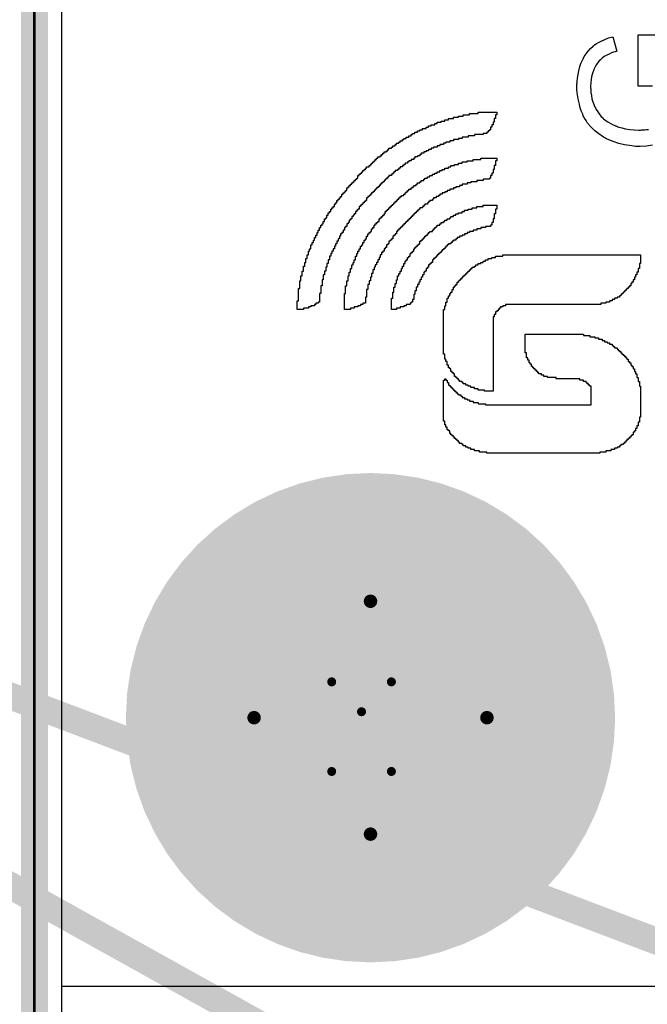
# Model space of a CAD drawing. Extents: x -1.3 to 9.2, y -4.6 to 3.5.
# Tile 50 of 215: x -0.005 to 0.228, y 1.793 to 2.16. Entities that reach past the tile are written whole.
import ezdxf

# ---------------------------------------------------------------- set-up
doc = ezdxf.new("R2010")
doc.units = 0
doc.layers.get('0').update_dxf_attribs({"linetype": 'CONTINUOUS'})
for name, color, linetype in [('acc-ni-360-23-a_board_dimension', 6, 'CONTINUOUS'), ('acc-ni-360-23-a_copper_signal_bot', 5, 'CONTINUOUS'), ('acc-ni-360-23-a_copper_signal_top', 1, 'CONTINUOUS'), ('acc-ni-360-23-a_document', 1, 'CONTINUOUS'), ('acc-ni-360-23-a_drawing_1', 1, 'CONTINUOUS'), ('acc-ni-360-23-a_drillmap_1', 1, 'CONTINUOUS'), ('acc-ni-360-23-a_legend_top', 2, 'CONTINUOUS'), ('acc-ni-360-23-a_profile', 1, 'CONTINUOUS'), ('acc-ni-360-23-a_pth_drill', 1, 'CONTINUOUS'), ('acc-ni-360-23-a_soldermask_bot', 1, 'CONTINUOUS'), ('acc-ni-360-23-a_soldermask_top', 1, 'CONTINUOUS')]:
    doc.layers.add(name, color=color, linetype=linetype)

# ---------------------------------------------------------------- blocks, each defined once
blk = doc.blocks.new('D22')
at = {"const_width": 0.09}
blk.add_lwpolyline([(-0.045, 0, 1), (0.045, 0, 1)], format="xyb", close=True, dxfattribs=at)
blk = doc.blocks.new('D39')
at = {"const_width": 0.091}
blk.add_lwpolyline([(-0.0455, 0, 1), (0.0455, 0, 1)], format="xyb", close=True, dxfattribs=at)
blk = doc.blocks.new('D47')
at = {"const_width": 0.043305}
blk.add_lwpolyline([(-0.021653, 0, 1), (0.021653, 0, 1)], format="xyb", close=True, dxfattribs=at)
blk = doc.blocks.new('D50')
at = {"const_width": 0.001667}
blk.add_lwpolyline([(-0.000833, 0, 1), (0.000833, 0, 1)], format="xyb", close=True, dxfattribs=at)
blk = doc.blocks.new('D25')
at = {"const_width": 0.0025}
blk.add_lwpolyline([(-0.00125, 0, 1), (0.00125, 0, 1)], format="xyb", close=True, dxfattribs=at)

msp = doc.modelspace()

# ---------------------------------------------------------------- linework, layer by layer
at = {"layer": 'acc-ni-360-23-a_board_dimension', "color": 6, "const_width": 0.01}
msp.add_lwpolyline([(0, 2.5), (0, 0)], dxfattribs=at)
at = {"layer": 'acc-ni-360-23-a_copper_signal_bot', "color": 5}
msp.add_lwpolyline([(0.010195, 0.010195), (0.010195, 2.489805), (1.989804, 2.489805), (1.989805, 0.010196)], dxfattribs=at)
at = {"layer": 'acc-ni-360-23-a_copper_signal_top', "color": 1}
msp.add_lwpolyline([(0.647874, 1.8), (0.010195, 1.8), (0.010195, 2.489805), (0.2875, 2.489805), (0.2875, 2.265)], dxfattribs=at)
at = {"layer": 'acc-ni-360-23-a_document', "color": 1, "const_width": 0.01}
for points in [[(-0.399, 2.056), (0.473303, 1.725136)], [(-0.396286, 2.052943), (0.258866, 1.688602)]]:
    msp.add_lwpolyline(points, dxfattribs=at)
at = {"layer": 'acc-ni-360-23-a_drawing_1', "color": 1, "const_width": 0.003}
for points in [[(0.110559, 1.880006), (0.110559, 1.913328)], [(0.110559, 1.913328), (0.121667, 1.902221)], [(0.121667, 1.902221), (0.132774, 1.913328)], [(0.132774, 1.913328), (0.132774, 1.880006)]]:
    msp.add_lwpolyline(points, dxfattribs=at)
at = {"layer": 'acc-ni-360-23-a_drillmap_1', "color": 1, "const_width": 0.005}
for points in [[(0.125, 1.856695), (0.125, 1.943305)], [(0.081695, 1.9), (0.168305, 1.9)]]:
    msp.add_lwpolyline(points, dxfattribs=at)
at = {"layer": 'acc-ni-360-23-a_legend_top', "color": 2}
for points in [[(0.229924, 2.112873), (0.227656, 2.112549), (0.225259, 2.112419), (0.225194, 2.112419), (0.224935, 2.112419), (0.224611, 2.112419), (0.224157, 2.112484), (0.223574, 2.112484), (0.222861, 2.112549), (0.222148, 2.112678), (0.221306, 2.112743), (0.220399, 2.112938), (0.219427, 2.113067), (0.217353, 2.113586), (0.215215, 2.114234), (0.213076, 2.115141), (0.213012, 2.115206), (0.212817, 2.11527), (0.212558, 2.1154), (0.212169, 2.115659), (0.211651, 2.115918), (0.211132, 2.116242), (0.209901, 2.11715), (0.208476, 2.118251), (0.207115, 2.119612), (0.205754, 2.121167), (0.205171, 2.122074), (0.204588, 2.122982), (0.204523, 2.123046), (0.204458, 2.123241), (0.204328, 2.1235), (0.204134, 2.123889), (0.20394, 2.124407), (0.20368, 2.12499), (0.203421, 2.125638), (0.203162, 2.126416), (0.202903, 2.127258), (0.202708, 2.128166), (0.202449, 2.129138), (0.202255, 2.130174), (0.201931, 2.132442), (0.201801, 2.133609), (0.201801, 2.135682), (0.201866, 2.136071), (0.201866, 2.13659), (0.201996, 2.137821), (0.20219, 2.139182), (0.202514, 2.140607), (0.202903, 2.142162), (0.203421, 2.143653), (0.203421, 2.143718), (0.203486, 2.143847), (0.203551, 2.144042), (0.20368, 2.144301), (0.204069, 2.145014), (0.204523, 2.145921), (0.205171, 2.146893), (0.205948, 2.14793), (0.206791, 2.148902), (0.207828, 2.149809), (0.207957, 2.149938), (0.208346, 2.150198), (0.208929, 2.150586), (0.209772, 2.151105), (0.210808, 2.151623), (0.212104, 2.152206), (0.21353, 2.15279), (0.21515, 2.153243), (0.216576, 2.147865), (0.216511, 2.147865), (0.216446, 2.1478), (0.216252, 2.147735), (0.215992, 2.14767), (0.215409, 2.147476), (0.214632, 2.147217), (0.213724, 2.146828), (0.212882, 2.146374), (0.211975, 2.145921), (0.211197, 2.145338), (0.211132, 2.145273), (0.210873, 2.145078), (0.210549, 2.14469), (0.210096, 2.144236), (0.209577, 2.143653), (0.209059, 2.142875), (0.20854, 2.142033), (0.208087, 2.141061), (0.208022, 2.140931), (0.207892, 2.140607), (0.207698, 2.140024), (0.207439, 2.139246), (0.207244, 2.138339), (0.20705, 2.137302), (0.20692, 2.136136), (0.206856, 2.134905), (0.206856, 2.134192), (0.20692, 2.133868), (0.20692, 2.133479), (0.206985, 2.132507), (0.20718, 2.131406), (0.207374, 2.130174), (0.207698, 2.129008), (0.208152, 2.127842), (0.208216, 2.127712), (0.208346, 2.127323), (0.20867, 2.126805), (0.208994, 2.126157), (0.209512, 2.125379), (0.210031, 2.124537), (0.210679, 2.123759), (0.211392, 2.123046), (0.211456, 2.122982), (0.211716, 2.122722), (0.212169, 2.122398), (0.212688, 2.12201), (0.213336, 2.121556), (0.214113, 2.121102), (0.214956, 2.120649), (0.215863, 2.120195), (0.215928, 2.120195), (0.216057, 2.12013), (0.216252, 2.120066), (0.216576, 2.119936), (0.216964, 2.119806), (0.217418, 2.119677), (0.217936, 2.119482), (0.21852, 2.119353), (0.21988, 2.119029), (0.221436, 2.11877), (0.223056, 2.118575), (0.22487, 2.11851), (0.224935, 2.11851), (0.225129, 2.11851), (0.225453, 2.11851), (0.225842, 2.118575), (0.22636, 2.118575), (0.227008, 2.11864), (0.227656, 2.118705), (0.228369, 2.11877)], [(0.22986, 2.134905), (0.224546, 2.134905), (0.224546, 2.153956), (0.2412, 2.153956)], [(0.171979, 2.124683), (0.171979, 2.124222), (0.171518, 2.124222), (0.171518, 2.123761), (0.171518, 2.1233), (0.171518, 2.122839), (0.171057, 2.122839), (0.171057, 2.122378), (0.171057, 2.121916), (0.171057, 2.121455), (0.170596, 2.121455), (0.170596, 2.120994), (0.170596, 2.120533), (0.170135, 2.120533), (0.170135, 2.120072), (0.170135, 2.119611), (0.169673, 2.119611), (0.169673, 2.11915), (0.169673, 2.118689), (0.169212, 2.118689), (0.169212, 2.118228), (0.168751, 2.118228), (0.168751, 2.117767), (0.16829, 2.117767), (0.16829, 2.117305), (0.166907, 2.117305), (0.166907, 2.116844), (0.163679, 2.116844), (0.163679, 2.116383), (0.161374, 2.116383), (0.161374, 2.115922), (0.159068, 2.115922), (0.159068, 2.115461), (0.157685, 2.115461), (0.157685, 2.115), (0.155841, 2.115), (0.155841, 2.114539), (0.154457, 2.114539), (0.154457, 2.114078), (0.153074, 2.114078), (0.153074, 2.113617), (0.152152, 2.113617), (0.152152, 2.113156), (0.150768, 2.113156), (0.150768, 2.112695), (0.149846, 2.112695), (0.149846, 2.112233), (0.148463, 2.112233), (0.148463, 2.111772), (0.147541, 2.111772), (0.147541, 2.111311), (0.146619, 2.111311), (0.146619, 2.11085), (0.145696, 2.11085), (0.145696, 2.110389), (0.144774, 2.110389), (0.144774, 2.109928), (0.143852, 2.109928), (0.143852, 2.109467), (0.143391, 2.109467), (0.143391, 2.109006), (0.142469, 2.109006), (0.142469, 2.108545), (0.141547, 2.108545), (0.141547, 2.108084), (0.141085, 2.108084), (0.141085, 2.107622), (0.140163, 2.107622), (0.140163, 2.107161), (0.139241, 2.107161), (0.139241, 2.1067), (0.13878, 2.1067), (0.13878, 2.106239), (0.137858, 2.106239), (0.137858, 2.105778), (0.137397, 2.105778), (0.137397, 2.105317), (0.136936, 2.105317), (0.136936, 2.104856), (0.136013, 2.104856), (0.136013, 2.104395), (0.135552, 2.104395), (0.135552, 2.103934), (0.135091, 2.103934), (0.135091, 2.103473), (0.134169, 2.103473), (0.134169, 2.103012), (0.133708, 2.103012), (0.133708, 2.10255), (0.133247, 2.10255), (0.133247, 2.102089), (0.132786, 2.102089), (0.132786, 2.101628), (0.131864, 2.101628), (0.131864, 2.101167), (0.131403, 2.101167), (0.131403, 2.100706), (0.130941, 2.100706), (0.130941, 2.100245), (0.13048, 2.100245), (0.13048, 2.099784), (0.130019, 2.099784), (0.130019, 2.099323), (0.129558, 2.099323), (0.129558, 2.098862), (0.129097, 2.098862), (0.129097, 2.098401), (0.128636, 2.098401), (0.128636, 2.097939), (0.128175, 2.097939), (0.128175, 2.097478), (0.127714, 2.097478), (0.127714, 2.097017), (0.127253, 2.097017), (0.127253, 2.096556), (0.126792, 2.096556), (0.126792, 2.096095), (0.126331, 2.096095), (0.126331, 2.095634), (0.125869, 2.095634), (0.125869, 2.095173), (0.125408, 2.095173), (0.125408, 2.094712), (0.124947, 2.094712), (0.124947, 2.094251), (0.124486, 2.094251), (0.124486, 2.09379), (0.124025, 2.09379), (0.124025, 2.093329), (0.123564, 2.093329), (0.123564, 2.092867), (0.123564, 2.092406), (0.123103, 2.092406), (0.123103, 2.091945), (0.122642, 2.091945), (0.122642, 2.091484), (0.12218, 2.091484), (0.122181, 2.091023), (0.121719, 2.091023), (0.121719, 2.090562), (0.121258, 2.090562), (0.121258, 2.090101), (0.120797, 2.090101), (0.120797, 2.08964), (0.120797, 2.089179), (0.120336, 2.089179), (0.120336, 2.088718), (0.119875, 2.088718), (0.119875, 2.088256), (0.119414, 2.088256), (0.119414, 2.087795), (0.119414, 2.087334), (0.118953, 2.087334), (0.118953, 2.086873), (0.118492, 2.086873), (0.118492, 2.086412), (0.118031, 2.086412), (0.118031, 2.085951), (0.118031, 2.08549), (0.11757, 2.08549), (0.11757, 2.085029), (0.117109, 2.085029), (0.117109, 2.084568), (0.117109, 2.084107), (0.116647, 2.084107), (0.116647, 2.083646), (0.116186, 2.083646), (0.116186, 2.083184), (0.116186, 2.082723), (0.115725, 2.082723), (0.115725, 2.082262), (0.115264, 2.082262), (0.115264, 2.081801), (0.115264, 2.08134), (0.114803, 2.08134), (0.114803, 2.080879), (0.114803, 2.080418), (0.114342, 2.080418), (0.114342, 2.079957), (0.113881, 2.079957), (0.113881, 2.079496), (0.113881, 2.079035), (0.11342, 2.079035), (0.11342, 2.078573), (0.11342, 2.078112), (0.112959, 2.078112), (0.112959, 2.077651), (0.112959, 2.07719), (0.112498, 2.07719), (0.112498, 2.076729), (0.112498, 2.076268), (0.112037, 2.076268), (0.112037, 2.075807), (0.112037, 2.075346), (0.111575, 2.075346), (0.111575, 2.074885), (0.111575, 2.074424), (0.111114, 2.074424), (0.111114, 2.073963), (0.111114, 2.073501), (0.110653, 2.073501), (0.110653, 2.07304), (0.110653, 2.072579), (0.110192, 2.072579), (0.110192, 2.072118), (0.110192, 2.071657), (0.109731, 2.071657), (0.109731, 2.071196), (0.109731, 2.070735), (0.109731, 2.070274), (0.10927, 2.070274), (0.10927, 2.069813), (0.10927, 2.069352), (0.10927, 2.06889), (0.108809, 2.06889), (0.108809, 2.068429), (0.108809, 2.067968), (0.108809, 2.067507), (0.108348, 2.067507), (0.108348, 2.067046), (0.108348, 2.066585), (0.108348, 2.066124), (0.107887, 2.066124), (0.107887, 2.065663), (0.107887, 2.065202), (0.107887, 2.064741), (0.107426, 2.064741), (0.107426, 2.06428), (0.107426, 2.063818), (0.107426, 2.063357), (0.107426, 2.062896), (0.106965, 2.062896), (0.106965, 2.062435), (0.106965, 2.061974), (0.106965, 2.061513), (0.106965, 2.061052), (0.106965, 2.060591), (0.106503, 2.060591), (0.106503, 2.06013), (0.106503, 2.059669), (0.106503, 2.059207), (0.106503, 2.058746), (0.106503, 2.058285), (0.106503, 2.057824), (0.106042, 2.057824), (0.106042, 2.057363), (0.106042, 2.056902), (0.106042, 2.056441), (0.106042, 2.05598), (0.106042, 2.055519), (0.106042, 2.055058), (0.106042, 2.054597), (0.105581, 2.054597), (0.105581, 2.054135), (0.104659, 2.054135), (0.104659, 2.053674), (0.104198, 2.053674), (0.104198, 2.053213), (0.102815, 2.053213), (0.102815, 2.052752), (0.101892, 2.052752), (0.101892, 2.052291), (0.100048, 2.052291), (0.100048, 2.05183), (0.097743, 2.05183), (0.097743, 2.052291), (0.097743, 2.052752), (0.097743, 2.053213), (0.097743, 2.053674), (0.097743, 2.054135), (0.097743, 2.054597), (0.097743, 2.055058), (0.098204, 2.055058), (0.098204, 2.055519), (0.098204, 2.05598), (0.098204, 2.056441), (0.098204, 2.056902), (0.098204, 2.057363), (0.098204, 2.057824), (0.098204, 2.058285), (0.098204, 2.058746), (0.098204, 2.059207), (0.098204, 2.059669), (0.098665, 2.059669), (0.098665, 2.06013), (0.098665, 2.060591), (0.098665, 2.061052), (0.098665, 2.061513), (0.098665, 2.061974), (0.098665, 2.062435), (0.099126, 2.062435), (0.099126, 2.062896), (0.099126, 2.063357), (0.099126, 2.063818), (0.099126, 2.06428), (0.099587, 2.06428), (0.099587, 2.064741), (0.099587, 2.065202), (0.099587, 2.065663), (0.099587, 2.066124), (0.100048, 2.066124), (0.100048, 2.066585), (0.100048, 2.067046), (0.100048, 2.067507), (0.100048, 2.067968), (0.100509, 2.067968), (0.100509, 2.068429), (0.100509, 2.06889), (0.100509, 2.069352), (0.10097, 2.069352), (0.10097, 2.069813), (0.10097, 2.070274), (0.10097, 2.070735), (0.101431, 2.070735), (0.101431, 2.071196), (0.101431, 2.071657), (0.101431, 2.072118), (0.101892, 2.072118), (0.101892, 2.072579), (0.101892, 2.07304), (0.101892, 2.073501), (0.102354, 2.073501), (0.102353, 2.073963), (0.102354, 2.074424), (0.102815, 2.074424), (0.102815, 2.074885), (0.102815, 2.075346), (0.102815, 2.075807), (0.103276, 2.075807), (0.103276, 2.076268), (0.103276, 2.076729), (0.103737, 2.076729), (0.103737, 2.07719), (0.103737, 2.077651), (0.104198, 2.077651), (0.104198, 2.078112), (0.104198, 2.078573), (0.104659, 2.078573), (0.104659, 2.079035), (0.104659, 2.079496), (0.10512, 2.079496), (0.10512, 2.079957), (0.10512, 2.080418), (0.105581, 2.080418), (0.105581, 2.080879), (0.105581, 2.08134), (0.106042, 2.08134), (0.106042, 2.081801), (0.106042, 2.082262), (0.106503, 2.082262), (0.106503, 2.082723), (0.106503, 2.083184), (0.106965, 2.083184), (0.106965, 2.083646), (0.107426, 2.083646), (0.107426, 2.084107), (0.107426, 2.084568), (0.107887, 2.084568), (0.107887, 2.085029), (0.107887, 2.08549), (0.108348, 2.08549), (0.108348, 2.085951), (0.108809, 2.085951), (0.108809, 2.086412), (0.108809, 2.086873), (0.10927, 2.086873), (0.10927, 2.087334), (0.10927, 2.087795), (0.109731, 2.087795), (0.109731, 2.088256), (0.110192, 2.088256), (0.110192, 2.088718), (0.110192, 2.089179), (0.110653, 2.089179), (0.110653, 2.08964), (0.111114, 2.08964), (0.111114, 2.090101), (0.111575, 2.090101), (0.111575, 2.090562), (0.111575, 2.091023), (0.112037, 2.091023), (0.112037, 2.091484), (0.112498, 2.091484), (0.112498, 2.091945), (0.112498, 2.092406), (0.112959, 2.092406), (0.112959, 2.092867), (0.11342, 2.092867), (0.11342, 2.093329), (0.113881, 2.093329), (0.113881, 2.09379), (0.114342, 2.09379), (0.114342, 2.094251), (0.114342, 2.094712), (0.114803, 2.094712), (0.114803, 2.095173), (0.115264, 2.095173), (0.115264, 2.095634), (0.115725, 2.095634), (0.115725, 2.096095), (0.116186, 2.096095), (0.116186, 2.096556), (0.116186, 2.097017), (0.116647, 2.097017), (0.116647, 2.097478), (0.117109, 2.097478), (0.117109, 2.097939), (0.11757, 2.097939), (0.11757, 2.098401), (0.118031, 2.098401), (0.118031, 2.098862), (0.118492, 2.098862), (0.118492, 2.099323), (0.118953, 2.099323), (0.118953, 2.099784), (0.119414, 2.099784), (0.119414, 2.100245), (0.119875, 2.100245), (0.119875, 2.100706), (0.120336, 2.100706), (0.120336, 2.101167), (0.120336, 2.101628), (0.120797, 2.101628), (0.120797, 2.102089), (0.121258, 2.102089), (0.121258, 2.10255), (0.121719, 2.10255), (0.121719, 2.103012), (0.12218, 2.103012), (0.122181, 2.103473), (0.122642, 2.103473), (0.122642, 2.103934), (0.123103, 2.103934), (0.123103, 2.104395), (0.123564, 2.104395), (0.123564, 2.104856), (0.124486, 2.104856), (0.124486, 2.105317), (0.124947, 2.105317), (0.124947, 2.105778), (0.125408, 2.105778), (0.125408, 2.106239), (0.125869, 2.106239), (0.125869, 2.1067), (0.126331, 2.1067), (0.126331, 2.107161), (0.126792, 2.107161), (0.126792, 2.107623), (0.127253, 2.107622), (0.127253, 2.108084), (0.127714, 2.108084), (0.127714, 2.108545), (0.128636, 2.108545), (0.128636, 2.109006), (0.129097, 2.109006), (0.129097, 2.109467), (0.129558, 2.109467), (0.129558, 2.109928), (0.130019, 2.109928), (0.130019, 2.110389), (0.130941, 2.110389), (0.130941, 2.11085), (0.131403, 2.11085), (0.131403, 2.111311), (0.131864, 2.111311), (0.131864, 2.111772), (0.132786, 2.111772), (0.132786, 2.112233), (0.133247, 2.112233), (0.133247, 2.112695), (0.134169, 2.112695), (0.134169, 2.113156), (0.13463, 2.113156), (0.13463, 2.113617), (0.135552, 2.113617), (0.135552, 2.114078), (0.136013, 2.114078), (0.136013, 2.114539), (0.136936, 2.114539), (0.136936, 2.115), (0.137397, 2.115), (0.137397, 2.115461), (0.138319, 2.115461), (0.138319, 2.115922), (0.139241, 2.115922), (0.139241, 2.116383), (0.140163, 2.116383), (0.140163, 2.116844), (0.140624, 2.116844), (0.140624, 2.117305), (0.141547, 2.117305), (0.141547, 2.117767), (0.142469, 2.117767), (0.142469, 2.118228), (0.143391, 2.118228), (0.143391, 2.118689), (0.144313, 2.118689), (0.144313, 2.11915), (0.145696, 2.11915), (0.145696, 2.119611), (0.146619, 2.119611), (0.146619, 2.120072), (0.147541, 2.120072), (0.147541, 2.120533), (0.148924, 2.120533), (0.148924, 2.120994), (0.149846, 2.120994), (0.149846, 2.121455), (0.15123, 2.121455), (0.15123, 2.121916), (0.152613, 2.121916), (0.152613, 2.122378), (0.153996, 2.122378), (0.153996, 2.122839), (0.155841, 2.122839), (0.155841, 2.1233), (0.157685, 2.1233), (0.157685, 2.123761), (0.159529, 2.123761), (0.159529, 2.124222), (0.161835, 2.124222), (0.161835, 2.124683), (0.165062, 2.124683), (0.165062, 2.125144), (0.171979, 2.125144), (0.171979, 2.124683)], [(0.171979, 2.107622), (0.171979, 2.107161), (0.171518, 2.107161), (0.171518, 2.1067), (0.171518, 2.106239), (0.171518, 2.105778), (0.171518, 2.105317), (0.171057, 2.105317), (0.171057, 2.104856), (0.171057, 2.104395), (0.171057, 2.103934), (0.170596, 2.103934), (0.170596, 2.103473), (0.170596, 2.103012), (0.170596, 2.10255), (0.170135, 2.10255), (0.170135, 2.102089), (0.170135, 2.101628), (0.169673, 2.101628), (0.169673, 2.101167), (0.169673, 2.100706), (0.169212, 2.100706), (0.169212, 2.100245), (0.166907, 2.100245), (0.166907, 2.099784), (0.164601, 2.099784), (0.164601, 2.099323), (0.162296, 2.099323), (0.162296, 2.098862), (0.160913, 2.098862), (0.160913, 2.098401), (0.159068, 2.098401), (0.159068, 2.097939), (0.158146, 2.097939), (0.158146, 2.097478), (0.156763, 2.097478), (0.156763, 2.097017), (0.155841, 2.097017), (0.155841, 2.096556), (0.154457, 2.096556), (0.154457, 2.096095), (0.153535, 2.096095), (0.153535, 2.095634), (0.152613, 2.095634), (0.152613, 2.095173), (0.151691, 2.095173), (0.151691, 2.094712), (0.150768, 2.094712), (0.150768, 2.094251), (0.150307, 2.094251), (0.150307, 2.09379), (0.149385, 2.09379), (0.149385, 2.093329), (0.148463, 2.093329), (0.148463, 2.092867), (0.148002, 2.092867), (0.148002, 2.092406), (0.14708, 2.092406), (0.14708, 2.091945), (0.146619, 2.091945), (0.146619, 2.091484), (0.146157, 2.091484), (0.146158, 2.091023), (0.145235, 2.091023), (0.145235, 2.090562), (0.144774, 2.090562), (0.144774, 2.090101), (0.144313, 2.090101), (0.144313, 2.08964), (0.143391, 2.08964), (0.143391, 2.089179), (0.14293, 2.089179), (0.14293, 2.088718), (0.142469, 2.088718), (0.142469, 2.088256), (0.142008, 2.088256), (0.142008, 2.087795), (0.141547, 2.087795), (0.141547, 2.087334), (0.141085, 2.087334), (0.141085, 2.086873), (0.140624, 2.086873), (0.140624, 2.086412), (0.140163, 2.086412), (0.140163, 2.085951), (0.139702, 2.085951), (0.139702, 2.08549), (0.139241, 2.08549), (0.139241, 2.085029), (0.13878, 2.085029), (0.13878, 2.084568), (0.138319, 2.084568), (0.138319, 2.084107), (0.137858, 2.084107), (0.137858, 2.083646), (0.137397, 2.083646), (0.137397, 2.083184), (0.136936, 2.083184), (0.136936, 2.082723), (0.136475, 2.082723), (0.136475, 2.082262), (0.136013, 2.082262), (0.136013, 2.081801), (0.135552, 2.081801), (0.135552, 2.08134), (0.135091, 2.08134), (0.135091, 2.080879), (0.13463, 2.080879), (0.13463, 2.080418), (0.13463, 2.079957), (0.134169, 2.079957), (0.134169, 2.079496), (0.133708, 2.079496), (0.133708, 2.079035), (0.133247, 2.079035), (0.133247, 2.078573), (0.133247, 2.078112), (0.132786, 2.078112), (0.132786, 2.077651), (0.132325, 2.077651), (0.132325, 2.07719), (0.131864, 2.07719), (0.131864, 2.076729), (0.131864, 2.076268), (0.131403, 2.076268), (0.131403, 2.075807), (0.130941, 2.075807), (0.130941, 2.075346), (0.130941, 2.074885), (0.13048, 2.074885), (0.13048, 2.074424), (0.130019, 2.074424), (0.130019, 2.073963), (0.130019, 2.073501), (0.129558, 2.073501), (0.129558, 2.07304), (0.129097, 2.07304), (0.129097, 2.072579), (0.129097, 2.072118), (0.128636, 2.072118), (0.128636, 2.071657), (0.128636, 2.071196), (0.128175, 2.071196), (0.128175, 2.070735), (0.128175, 2.070274), (0.127714, 2.070274), (0.127714, 2.069813), (0.127714, 2.069352), (0.127253, 2.069352), (0.127253, 2.06889), (0.127253, 2.068429), (0.126792, 2.068429), (0.126792, 2.067968), (0.126792, 2.067507), (0.126331, 2.067507), (0.126331, 2.067046), (0.126331, 2.066585), (0.125869, 2.066585), (0.125869, 2.066124), (0.125869, 2.065663), (0.125869, 2.065202), (0.125408, 2.065202), (0.125408, 2.064741), (0.125408, 2.06428), (0.125408, 2.063818), (0.124947, 2.063818), (0.124947, 2.063357), (0.124947, 2.062896), (0.124947, 2.062435), (0.124486, 2.062435), (0.124486, 2.061974), (0.124486, 2.061513), (0.124486, 2.061052), (0.124025, 2.061052), (0.124025, 2.060591), (0.124025, 2.06013), (0.124025, 2.059669), (0.124025, 2.059207), (0.123564, 2.059207), (0.123564, 2.058746), (0.123564, 2.058285), (0.123564, 2.057824), (0.123564, 2.057363), (0.123564, 2.056902), (0.123564, 2.056441), (0.123103, 2.056441), (0.123103, 2.05598), (0.123103, 2.055519), (0.123103, 2.055058), (0.123103, 2.054597), (0.123103, 2.054135), (0.122181, 2.054135), (0.122181, 2.053674), (0.121258, 2.053674), (0.121258, 2.053213), (0.120336, 2.053213), (0.120336, 2.052752), (0.118953, 2.052752), (0.118953, 2.052291), (0.11757, 2.052291), (0.11757, 2.05183), (0.115264, 2.05183), (0.115264, 2.052291), (0.115264, 2.052752), (0.115264, 2.053213), (0.115264, 2.053674), (0.115264, 2.054135), (0.115264, 2.054597), (0.115264, 2.055058), (0.115264, 2.055519), (0.115264, 2.05598), (0.115264, 2.056441), (0.115264, 2.056902), (0.115264, 2.057363), (0.115264, 2.057824), (0.115725, 2.057824), (0.115725, 2.058285), (0.115725, 2.058746), (0.115725, 2.059207), (0.115725, 2.059669), (0.115725, 2.06013), (0.115725, 2.060591), (0.116186, 2.060591), (0.116186, 2.061052), (0.116186, 2.061513), (0.116186, 2.061974), (0.116186, 2.062435), (0.116647, 2.062435), (0.116647, 2.062896), (0.116647, 2.063357), (0.116647, 2.063818), (0.116647, 2.06428), (0.117109, 2.06428), (0.117109, 2.064741), (0.117109, 2.065202), (0.117109, 2.065663), (0.11757, 2.065663), (0.11757, 2.066124), (0.11757, 2.066585), (0.11757, 2.067046), (0.118031, 2.067046), (0.118031, 2.067507), (0.118031, 2.067968), (0.118031, 2.068429), (0.118492, 2.068429), (0.118492, 2.06889), (0.118492, 2.069352), (0.118953, 2.069352), (0.118953, 2.069813), (0.118953, 2.070274), (0.119414, 2.070274), (0.119414, 2.070735), (0.119414, 2.071196), (0.119414, 2.071657), (0.119875, 2.071657), (0.119875, 2.072118), (0.119875, 2.072579), (0.120336, 2.072579), (0.120336, 2.07304), (0.120336, 2.073501), (0.120797, 2.073501), (0.120797, 2.073963), (0.120797, 2.074424), (0.121258, 2.074424), (0.121258, 2.074885), (0.121258, 2.075346), (0.121719, 2.075346), (0.121719, 2.075807), (0.122181, 2.075807), (0.122181, 2.076268), (0.122181, 2.076729), (0.122642, 2.076729), (0.122642, 2.07719), (0.122642, 2.077651), (0.123103, 2.077651), (0.123103, 2.078112), (0.123564, 2.078112), (0.123564, 2.078573), (0.123564, 2.079035), (0.124025, 2.079035), (0.124025, 2.079496), (0.124025, 2.079957), (0.124486, 2.079957), (0.124486, 2.080418), (0.124947, 2.080418), (0.124947, 2.080879), (0.125408, 2.080879), (0.125408, 2.08134), (0.125408, 2.081801), (0.125869, 2.081801), (0.125869, 2.082262), (0.126331, 2.082262), (0.126331, 2.082723), (0.126331, 2.083184), (0.126792, 2.083184), (0.126792, 2.083646), (0.127253, 2.083646), (0.127253, 2.084107), (0.127714, 2.084107), (0.127714, 2.084568), (0.128175, 2.084568), (0.128175, 2.085029), (0.128175, 2.08549), (0.128636, 2.08549), (0.128636, 2.085951), (0.129097, 2.085951), (0.129097, 2.086412), (0.129558, 2.086412), (0.129558, 2.086873), (0.130019, 2.086873), (0.130019, 2.087334), (0.13048, 2.087334), (0.13048, 2.087795), (0.13048, 2.088256), (0.130941, 2.088256), (0.130941, 2.088718), (0.131403, 2.088718), (0.131403, 2.089179), (0.131864, 2.089179), (0.131864, 2.08964), (0.132325, 2.08964), (0.132325, 2.090101), (0.132786, 2.090101), (0.132786, 2.090562), (0.133247, 2.090562), (0.133247, 2.091023), (0.133708, 2.091023), (0.133708, 2.091484), (0.134169, 2.091484), (0.134169, 2.091945), (0.13463, 2.091945), (0.13463, 2.092406), (0.135091, 2.092406), (0.135091, 2.092867), (0.135552, 2.092867), (0.135552, 2.093329), (0.136013, 2.093329), (0.136013, 2.09379), (0.136475, 2.09379), (0.136475, 2.094251), (0.137397, 2.094251), (0.137397, 2.094712), (0.137858, 2.094712), (0.137858, 2.095173), (0.138319, 2.095173), (0.138319, 2.095634), (0.13878, 2.095634), (0.13878, 2.096095), (0.139241, 2.096095), (0.139241, 2.096556), (0.140163, 2.096556), (0.140163, 2.097017), (0.140624, 2.097017), (0.140624, 2.097478), (0.141085, 2.097478), (0.141085, 2.097939), (0.142008, 2.097939), (0.142008, 2.098401), (0.142469, 2.098401), (0.142469, 2.098862), (0.143391, 2.098862), (0.143391, 2.099323), (0.143852, 2.099323), (0.143852, 2.099784), (0.144774, 2.099784), (0.144774, 2.100245), (0.145235, 2.100245), (0.145235, 2.100706), (0.146158, 2.100706), (0.146157, 2.101167), (0.14708, 2.101167), (0.14708, 2.101628), (0.148002, 2.101628), (0.148002, 2.102089), (0.148924, 2.102089), (0.148924, 2.10255), (0.149846, 2.10255), (0.149846, 2.103012), (0.150768, 2.103012), (0.150768, 2.103473), (0.151691, 2.103473), (0.151691, 2.103934), (0.152613, 2.103934), (0.152613, 2.104395), (0.153996, 2.104395), (0.153996, 2.104856), (0.154918, 2.104856), (0.154918, 2.105317), (0.156302, 2.105317), (0.156302, 2.105778), (0.157685, 2.105778), (0.157685, 2.106239), (0.159068, 2.106239), (0.159068, 2.1067), (0.160913, 2.1067), (0.160913, 2.107161), (0.163218, 2.107161), (0.163218, 2.107622), (0.165985, 2.107622), (0.165985, 2.108084), (0.171979, 2.108084), (0.171979, 2.107622)], [(0.171979, 2.090101), (0.171979, 2.08964), (0.171979, 2.089179), (0.171518, 2.089179), (0.171518, 2.088718), (0.171518, 2.088256), (0.171518, 2.087795), (0.171518, 2.087334), (0.171057, 2.087334), (0.171057, 2.086873), (0.171057, 2.086412), (0.171057, 2.085951), (0.171057, 2.08549), (0.170596, 2.08549), (0.170596, 2.085029), (0.170596, 2.084568), (0.170596, 2.084107), (0.170135, 2.084107), (0.170135, 2.083646), (0.170135, 2.083184), (0.169673, 2.083184), (0.169673, 2.082723), (0.167829, 2.082723), (0.167829, 2.082262), (0.165985, 2.082262), (0.165985, 2.081801), (0.164601, 2.081801), (0.164601, 2.08134), (0.163218, 2.08134), (0.163218, 2.080879), (0.161835, 2.080879), (0.161835, 2.080418), (0.160913, 2.080418), (0.160913, 2.079957), (0.15999, 2.079957), (0.15999, 2.079496), (0.159068, 2.079496), (0.159068, 2.079035), (0.158146, 2.079035), (0.158146, 2.078573), (0.157224, 2.078573), (0.157224, 2.078112), (0.156763, 2.078112), (0.156763, 2.077651), (0.155841, 2.077651), (0.155841, 2.07719), (0.15538, 2.07719), (0.15538, 2.076729), (0.154918, 2.076729), (0.154918, 2.076268), (0.153996, 2.076268), (0.153996, 2.075807), (0.153535, 2.075807), (0.153535, 2.075346), (0.153074, 2.075346), (0.153074, 2.074885), (0.152613, 2.074885), (0.152613, 2.074424), (0.152152, 2.074424), (0.152152, 2.073963), (0.151691, 2.073963), (0.151691, 2.073501), (0.15123, 2.073501), (0.15123, 2.07304), (0.150768, 2.07304), (0.150768, 2.072579), (0.150307, 2.072579), (0.150307, 2.072118), (0.149846, 2.072118), (0.149846, 2.071657), (0.149385, 2.071657), (0.149385, 2.071196), (0.148924, 2.071196), (0.148924, 2.070735), (0.148463, 2.070735), (0.148463, 2.070274), (0.148002, 2.070274), (0.148002, 2.069813), (0.148002, 2.069352), (0.147541, 2.069352), (0.147541, 2.06889), (0.14708, 2.06889), (0.14708, 2.068429), (0.146619, 2.068429), (0.146619, 2.067968), (0.146619, 2.067507), (0.146158, 2.067507), (0.146158, 2.067046), (0.145696, 2.067046), (0.145696, 2.066585), (0.145696, 2.066124), (0.145235, 2.066124), (0.145235, 2.065663), (0.144774, 2.065663), (0.144774, 2.065202), (0.144774, 2.064741), (0.144313, 2.064741), (0.144313, 2.06428), (0.144313, 2.063818), (0.143852, 2.063818), (0.143852, 2.063357), (0.143852, 2.062896), (0.143391, 2.062896), (0.143391, 2.062435), (0.143391, 2.061974), (0.14293, 2.061974), (0.14293, 2.061513), (0.14293, 2.061052), (0.142469, 2.061052), (0.142469, 2.060591), (0.142469, 2.06013), (0.142008, 2.06013), (0.142008, 2.059669), (0.142008, 2.059207), (0.142008, 2.058746), (0.141547, 2.058746), (0.141547, 2.058285), (0.141547, 2.057824), (0.141547, 2.057363), (0.141085, 2.057363), (0.141085, 2.056902), (0.141085, 2.056441), (0.141085, 2.05598), (0.141085, 2.055519), (0.140624, 2.055519), (0.140624, 2.055058), (0.140624, 2.054597), (0.140163, 2.054597), (0.140163, 2.054135), (0.139702, 2.054135), (0.139702, 2.053674), (0.138319, 2.053674), (0.138319, 2.053213), (0.137397, 2.053213), (0.137397, 2.052752), (0.136013, 2.052752), (0.136013, 2.052291), (0.13463, 2.052291), (0.13463, 2.05183), (0.132786, 2.05183), (0.132786, 2.052291), (0.132786, 2.052752), (0.132786, 2.053213), (0.132786, 2.053674), (0.132786, 2.054135), (0.132786, 2.054597), (0.132786, 2.055058), (0.132786, 2.055519), (0.132786, 2.05598), (0.133247, 2.05598), (0.133247, 2.056441), (0.133247, 2.056902), (0.133247, 2.057363), (0.133247, 2.057824), (0.133247, 2.058285), (0.133708, 2.058285), (0.133708, 2.058746), (0.133708, 2.059207), (0.133708, 2.059669), (0.133708, 2.06013), (0.134169, 2.06013), (0.134169, 2.060591), (0.134169, 2.061052), (0.134169, 2.061513), (0.13463, 2.061513), (0.13463, 2.061974), (0.13463, 2.062435), (0.13463, 2.062896), (0.135091, 2.062896), (0.135091, 2.063357), (0.135091, 2.063818), (0.135091, 2.06428), (0.135552, 2.06428), (0.135552, 2.064741), (0.135552, 2.065202), (0.136013, 2.065202), (0.136013, 2.065663), (0.136013, 2.066124), (0.136475, 2.066124), (0.136475, 2.066585), (0.136475, 2.067046), (0.136936, 2.067046), (0.136936, 2.067507), (0.136936, 2.067968), (0.137397, 2.067968), (0.137397, 2.068429), (0.137397, 2.06889), (0.137858, 2.06889), (0.137858, 2.069352), (0.137858, 2.069813), (0.138319, 2.069813), (0.138319, 2.070274), (0.13878, 2.070274), (0.13878, 2.070735), (0.13878, 2.071196), (0.139241, 2.071196), (0.139241, 2.071657), (0.139702, 2.071657), (0.139702, 2.072118), (0.139702, 2.072579), (0.140163, 2.072579), (0.140163, 2.07304), (0.140624, 2.07304), (0.140624, 2.073501), (0.141085, 2.073501), (0.141085, 2.073963), (0.141085, 2.074424), (0.141547, 2.074424), (0.141547, 2.074885), (0.142008, 2.074885), (0.142008, 2.075346), (0.142469, 2.075346), (0.142469, 2.075807), (0.14293, 2.075807), (0.14293, 2.076268), (0.143391, 2.076268), (0.143391, 2.076729), (0.143391, 2.07719), (0.143852, 2.07719), (0.143852, 2.077651), (0.144313, 2.077651), (0.144313, 2.078112), (0.144774, 2.078112), (0.144774, 2.078573), (0.145235, 2.078573), (0.145235, 2.079035), (0.145696, 2.079035), (0.145696, 2.079496), (0.146157, 2.079496), (0.146158, 2.079957), (0.146619, 2.079957), (0.146619, 2.080418), (0.14708, 2.080418), (0.14708, 2.080879), (0.148002, 2.080879), (0.148002, 2.08134), (0.148463, 2.08134), (0.148463, 2.081801), (0.148924, 2.081801), (0.148924, 2.082262), (0.149385, 2.082262), (0.149385, 2.082723), (0.149846, 2.082723), (0.149846, 2.083184), (0.150768, 2.083184), (0.150768, 2.083646), (0.15123, 2.083646), (0.15123, 2.084107), (0.152152, 2.084107), (0.152152, 2.084568), (0.152613, 2.084568), (0.152613, 2.085029), (0.153535, 2.085029), (0.153535, 2.08549), (0.154457, 2.08549), (0.154457, 2.085951), (0.154918, 2.085951), (0.154918, 2.086412), (0.155841, 2.086412), (0.155841, 2.086873), (0.156763, 2.086873), (0.156763, 2.087334), (0.157685, 2.087334), (0.157685, 2.087795), (0.159068, 2.087795), (0.159068, 2.088256), (0.15999, 2.088256), (0.15999, 2.088718), (0.161374, 2.088718), (0.161374, 2.089179), (0.162757, 2.089179), (0.162757, 2.08964), (0.164601, 2.08964), (0.164601, 2.090101), (0.166907, 2.090101), (0.166907, 2.090562), (0.171979, 2.090562), (0.171979, 2.090101)], [(0.225466, 2.071657), (0.225466, 2.071196), (0.225466, 2.070735), (0.225466, 2.070274), (0.225466, 2.069813), (0.225466, 2.069352), (0.225466, 2.06889), (0.225005, 2.06889), (0.225005, 2.068429), (0.225005, 2.067968), (0.225005, 2.067507), (0.225005, 2.067046), (0.224544, 2.067046), (0.224544, 2.066585), (0.224544, 2.066124), (0.224544, 2.065663), (0.224083, 2.065663), (0.224083, 2.065202), (0.224083, 2.064741), (0.223622, 2.064741), (0.223622, 2.06428), (0.223622, 2.063818), (0.223161, 2.063818), (0.223161, 2.063357), (0.223161, 2.062896), (0.2227, 2.062896), (0.222699, 2.062435), (0.222699, 2.061974), (0.222238, 2.061974), (0.222238, 2.061513), (0.221777, 2.061513), (0.221777, 2.061052), (0.221777, 2.060591), (0.221316, 2.060591), (0.221316, 2.06013), (0.220855, 2.06013), (0.220855, 2.059669), (0.220394, 2.059669), (0.220394, 2.059207), (0.219933, 2.059207), (0.219933, 2.058746), (0.219472, 2.058746), (0.219472, 2.058285), (0.219011, 2.058285), (0.219011, 2.057824), (0.218549, 2.057824), (0.218549, 2.057363), (0.218088, 2.057363), (0.218088, 2.056902), (0.217627, 2.056902), (0.217627, 2.056441), (0.216705, 2.056441), (0.216705, 2.05598), (0.215783, 2.05598), (0.215783, 2.055519), (0.214861, 2.055519), (0.214861, 2.055058), (0.213939, 2.055058), (0.213939, 2.054597), (0.212555, 2.054597), (0.212555, 2.054135), (0.210711, 2.054135), (0.210711, 2.053674), (0.175207, 2.053674), (0.175207, 2.053213), (0.174284, 2.053213), (0.174284, 2.052752), (0.173362, 2.052752), (0.173362, 2.052291), (0.172901, 2.052291), (0.172901, 2.05183), (0.17244, 2.05183), (0.17244, 2.051369), (0.171979, 2.051369), (0.171979, 2.050908), (0.171518, 2.050908), (0.171518, 2.050447), (0.171518, 2.049986), (0.171057, 2.049986), (0.171057, 2.049524), (0.171057, 2.049063), (0.170596, 2.049063), (0.170596, 2.048602), (0.170596, 2.048141), (0.170596, 2.04768), (0.170596, 2.047219), (0.170596, 2.046758), (0.170596, 2.046297), (0.170596, 2.045836), (0.170596, 2.045375), (0.170596, 2.044914), (0.170596, 2.044452), (0.170596, 2.043991), (0.170596, 2.04353), (0.170596, 2.043069), (0.170596, 2.042608), (0.170596, 2.042147), (0.170596, 2.041686), (0.170596, 2.041225), (0.170596, 2.040764), (0.170596, 2.040303), (0.170596, 2.039841), (0.170596, 2.03938), (0.170596, 2.038919), (0.170596, 2.038458), (0.170596, 2.037997), (0.170596, 2.037536), (0.170596, 2.037075), (0.170596, 2.036614), (0.170596, 2.036153), (0.170596, 2.035692), (0.170596, 2.03523), (0.170596, 2.034769), (0.170596, 2.034308), (0.170596, 2.033847), (0.170596, 2.033386), (0.170596, 2.032925), (0.170596, 2.032464), (0.170596, 2.032003), (0.170596, 2.031542), (0.170596, 2.031081), (0.170596, 2.03062), (0.170596, 2.030159), (0.170596, 2.029697), (0.170596, 2.029236), (0.170596, 2.028775), (0.170596, 2.028314), (0.170596, 2.027853), (0.170596, 2.027392), (0.170596, 2.026931), (0.170596, 2.02647), (0.170596, 2.026009), (0.170596, 2.025547), (0.170596, 2.025086), (0.170596, 2.024625), (0.170596, 2.024164), (0.170596, 2.023703), (0.170596, 2.023242), (0.170596, 2.022781), (0.170596, 2.02232), (0.170596, 2.021859), (0.170596, 2.021398), (0.167368, 2.021398), (0.167368, 2.021859), (0.165062, 2.021859), (0.165062, 2.02232), (0.163679, 2.02232), (0.163679, 2.022781), (0.162296, 2.022781), (0.162296, 2.023242), (0.161374, 2.023242), (0.161374, 2.023703), (0.160452, 2.023703), (0.160452, 2.024164), (0.159529, 2.024164), (0.159529, 2.024625), (0.159068, 2.024625), (0.159068, 2.025086), (0.158146, 2.025086), (0.158146, 2.025547), (0.157685, 2.025547), (0.157685, 2.026009), (0.157224, 2.026009), (0.157224, 2.02647), (0.156763, 2.02647), (0.156763, 2.026931), (0.156302, 2.026931), (0.156302, 2.027392), (0.156302, 2.027853), (0.155841, 2.027853), (0.155841, 2.028314), (0.15538, 2.028314), (0.15538, 2.028775), (0.154918, 2.028775), (0.154918, 2.029236), (0.154918, 2.029697), (0.154457, 2.029697), (0.154457, 2.030159), (0.153996, 2.030159), (0.153996, 2.03062), (0.153996, 2.031081), (0.153535, 2.031081), (0.153535, 2.031542), (0.153535, 2.032003), (0.153535, 2.032464), (0.153074, 2.032464), (0.153074, 2.032925), (0.153074, 2.033386), (0.152613, 2.033386), (0.152613, 2.033847), (0.152613, 2.034308), (0.152613, 2.034769), (0.152613, 2.03523), (0.152152, 2.03523), (0.152152, 2.035692), (0.152152, 2.036153), (0.152152, 2.036614), (0.152152, 2.037075), (0.152152, 2.037536), (0.152152, 2.037997), (0.152152, 2.038458), (0.152152, 2.038919), (0.152152, 2.03938), (0.152152, 2.039841), (0.152152, 2.040303), (0.152152, 2.040764), (0.152152, 2.041225), (0.152152, 2.041686), (0.152152, 2.042147), (0.152152, 2.042608), (0.152152, 2.043069), (0.152152, 2.04353), (0.152152, 2.043991), (0.152152, 2.044452), (0.152152, 2.044914), (0.152152, 2.045375), (0.152152, 2.045836), (0.152152, 2.046297), (0.152152, 2.046758), (0.152152, 2.047219), (0.152152, 2.04768), (0.152152, 2.048141), (0.152152, 2.048602), (0.152152, 2.049063), (0.152152, 2.049524), (0.152152, 2.049986), (0.152152, 2.050447), (0.152152, 2.050908), (0.152152, 2.051369), (0.152152, 2.05183), (0.152613, 2.05183), (0.152613, 2.052291), (0.152613, 2.052752), (0.152613, 2.053213), (0.153074, 2.053213), (0.153074, 2.053674), (0.153074, 2.054135), (0.153074, 2.054597), (0.153535, 2.054597), (0.153535, 2.055058), (0.153535, 2.055519), (0.153535, 2.05598), (0.153996, 2.05598), (0.153996, 2.056441), (0.153996, 2.056902), (0.154457, 2.056902), (0.154457, 2.057363), (0.154457, 2.057824), (0.154918, 2.057824), (0.154918, 2.058285), (0.15538, 2.058285), (0.15538, 2.058746), (0.15538, 2.059207), (0.155841, 2.059207), (0.155841, 2.059669), (0.155841, 2.06013), (0.156302, 2.06013), (0.156302, 2.060591), (0.156763, 2.060591), (0.156763, 2.061052), (0.157224, 2.061052), (0.157224, 2.061513), (0.157224, 2.061974), (0.157685, 2.061974), (0.157685, 2.062435), (0.158146, 2.062435), (0.158146, 2.062896), (0.158607, 2.062896), (0.158607, 2.063357), (0.159068, 2.063357), (0.159068, 2.063818), (0.159529, 2.063818), (0.159529, 2.06428), (0.15999, 2.06428), (0.15999, 2.064741), (0.160452, 2.064741), (0.160452, 2.065202), (0.160913, 2.065202), (0.160913, 2.065663), (0.161374, 2.065663), (0.161374, 2.066124), (0.161835, 2.066124), (0.161835, 2.066585), (0.162296, 2.066585), (0.162296, 2.067046), (0.162757, 2.067046), (0.162757, 2.067507), (0.163679, 2.067507), (0.163679, 2.067968), (0.16414, 2.067968), (0.16414, 2.068429), (0.165062, 2.068429), (0.165062, 2.06889), (0.165985, 2.06889), (0.165985, 2.069352), (0.166907, 2.069352), (0.166907, 2.069813), (0.167829, 2.069813), (0.167829, 2.070274), (0.168751, 2.070274), (0.168751, 2.070735), (0.170135, 2.070735), (0.170135, 2.071196), (0.171518, 2.071196), (0.171518, 2.071657), (0.174284, 2.071657), (0.174284, 2.072118), (0.225466, 2.072118), (0.225466, 2.071657)], [(0.204256, 2.042147), (0.206561, 2.042147), (0.206561, 2.041686), (0.208405, 2.041686), (0.208405, 2.041225), (0.209789, 2.041225), (0.209789, 2.040764), (0.211172, 2.040764), (0.211172, 2.040303), (0.212094, 2.040303), (0.212094, 2.039841), (0.213016, 2.039841), (0.213016, 2.03938), (0.213939, 2.03938), (0.213939, 2.038919), (0.214861, 2.038919), (0.214861, 2.038458), (0.215322, 2.038458), (0.215322, 2.037997), (0.215783, 2.037997), (0.215783, 2.037536), (0.216705, 2.037536), (0.216705, 2.037075), (0.217166, 2.037075), (0.217166, 2.036614), (0.217627, 2.036614), (0.217627, 2.036153), (0.218088, 2.036153), (0.218088, 2.035692), (0.218549, 2.035692), (0.218549, 2.03523), (0.219011, 2.03523), (0.219011, 2.034769), (0.219472, 2.034769), (0.219472, 2.034308), (0.219933, 2.034308), (0.219933, 2.033847), (0.220394, 2.033847), (0.220394, 2.033386), (0.220855, 2.033386), (0.220855, 2.032925), (0.220855, 2.032464), (0.221316, 2.032464), (0.221316, 2.032003), (0.221777, 2.032003), (0.221777, 2.031542), (0.221777, 2.031081), (0.222238, 2.031081), (0.222238, 2.03062), (0.2227, 2.03062), (0.222699, 2.030159), (0.2227, 2.029697), (0.223161, 2.029697), (0.223161, 2.029236), (0.223161, 2.028775), (0.223622, 2.028775), (0.223622, 2.028314), (0.223622, 2.027853), (0.224083, 2.027853), (0.224083, 2.027392), (0.224083, 2.026931), (0.224083, 2.02647), (0.224544, 2.02647), (0.224544, 2.026009), (0.224544, 2.025547), (0.224544, 2.025086), (0.225005, 2.025086), (0.225005, 2.024625), (0.225005, 2.024164), (0.225005, 2.023703), (0.225005, 2.023242), (0.225466, 2.023242), (0.225466, 2.022781), (0.225466, 2.02232), (0.225466, 2.021859), (0.225466, 2.021398), (0.225466, 2.020937), (0.225466, 2.020476), (0.225466, 2.020014), (0.225466, 2.019553), (0.225466, 2.019092), (0.225466, 2.018631), (0.225466, 2.01817), (0.225466, 2.017709), (0.225466, 2.017248), (0.225466, 2.016787), (0.225466, 2.016326), (0.225466, 2.015864), (0.225466, 2.015403), (0.225466, 2.014942), (0.225466, 2.014481), (0.225466, 2.01402), (0.225466, 2.013559), (0.225466, 2.013098), (0.225466, 2.012637), (0.225466, 2.012176), (0.225466, 2.011715), (0.225005, 2.011715), (0.225005, 2.011254), (0.225005, 2.010793), (0.225005, 2.010331), (0.225005, 2.00987), (0.224544, 2.00987), (0.224544, 2.009409), (0.224544, 2.008948), (0.224544, 2.008487), (0.224083, 2.008487), (0.224083, 2.008026), (0.224083, 2.007565), (0.223622, 2.007565), (0.223622, 2.007104), (0.223622, 2.006642), (0.223161, 2.006643), (0.223161, 2.006181), (0.222699, 2.006181), (0.222699, 2.00572), (0.222699, 2.005259), (0.222238, 2.005259), (0.222238, 2.004798), (0.221777, 2.004798), (0.221777, 2.004337), (0.221316, 2.004337), (0.221316, 2.003876), (0.220855, 2.003876), (0.220855, 2.003415), (0.220394, 2.003415), (0.220394, 2.002954), (0.219933, 2.002954), (0.219933, 2.002493), (0.219472, 2.002493), (0.219472, 2.002032), (0.219011, 2.002032), (0.219011, 2.001571), (0.218088, 2.001571), (0.218088, 2.00111), (0.217627, 2.00111), (0.217627, 2.000648), (0.216705, 2.000648), (0.216705, 2.000187), (0.215783, 2.000187), (0.215783, 1.999726), (0.2144, 1.999726), (0.2144, 1.999265), (0.212555, 1.999265), (0.212555, 1.998804), (0.21025, 1.998804), (0.21025, 1.998343), (0.16829, 1.998343), (0.16829, 1.998804), (0.165524, 1.998804), (0.165524, 1.999265), (0.163679, 1.999265), (0.163679, 1.999726), (0.162296, 1.999726), (0.162296, 2.000187), (0.161374, 2.000187), (0.161374, 2.000648), (0.160452, 2.000648), (0.160452, 2.001109), (0.159529, 2.00111), (0.159529, 2.001571), (0.159068, 2.001571), (0.159068, 2.002032), (0.158146, 2.002032), (0.158146, 2.002493), (0.157685, 2.002493), (0.157685, 2.002954), (0.157224, 2.002954), (0.157224, 2.003415), (0.156763, 2.003415), (0.156763, 2.003876), (0.156302, 2.003876), (0.156302, 2.004337), (0.155841, 2.004337), (0.155841, 2.004798), (0.15538, 2.004798), (0.15538, 2.005259), (0.154918, 2.005259), (0.154918, 2.00572), (0.154457, 2.00572), (0.154457, 2.006181), (0.154457, 2.006643), (0.153996, 2.006643), (0.153996, 2.007104), (0.153535, 2.007104), (0.153535, 2.007565), (0.153535, 2.008026), (0.153074, 2.008026), (0.153074, 2.008487), (0.153074, 2.008948), (0.152613, 2.008948), (0.152613, 2.009409), (0.152613, 2.00987), (0.152613, 2.010331), (0.152152, 2.010331), (0.152152, 2.010793), (0.152152, 2.011254), (0.152152, 2.011715), (0.152152, 2.012176), (0.152152, 2.012637), (0.152152, 2.013098), (0.152152, 2.013559), (0.152152, 2.01402), (0.152152, 2.014481), (0.152152, 2.014942), (0.152152, 2.015403), (0.152152, 2.015864), (0.152152, 2.016326), (0.152152, 2.016787), (0.152152, 2.017248), (0.152152, 2.017709), (0.152152, 2.01817), (0.152152, 2.018631), (0.152152, 2.019092), (0.152152, 2.019553), (0.152152, 2.020014), (0.152152, 2.020476), (0.152152, 2.020937), (0.152152, 2.021398), (0.152152, 2.021859), (0.152152, 2.02232), (0.152152, 2.022781), (0.152152, 2.023242), (0.152152, 2.023703), (0.152152, 2.024164), (0.152152, 2.024625), (0.152152, 2.025086), (0.152152, 2.025547), (0.152613, 2.025547), (0.152613, 2.026009), (0.153074, 2.026009), (0.153074, 2.025547), (0.153535, 2.025547), (0.153535, 2.025086), (0.153535, 2.024625), (0.153996, 2.024625), (0.153996, 2.024164), (0.153996, 2.023703), (0.154457, 2.023703), (0.154457, 2.023242), (0.154918, 2.023242), (0.154918, 2.022781), (0.15538, 2.022781), (0.15538, 2.02232), (0.155841, 2.02232), (0.155841, 2.021859), (0.156302, 2.021859), (0.156302, 2.021398), (0.156763, 2.021398), (0.156763, 2.020937), (0.157224, 2.020937), (0.157224, 2.020476), (0.157685, 2.020476), (0.157685, 2.020014), (0.158607, 2.020014), (0.158607, 2.019553), (0.159068, 2.019553), (0.159068, 2.019092), (0.15999, 2.019092), (0.15999, 2.018631), (0.160913, 2.018631), (0.160913, 2.01817), (0.161835, 2.01817), (0.161835, 2.017709), (0.163218, 2.017709), (0.163218, 2.017248), (0.165062, 2.017248), (0.165062, 2.016787), (0.167829, 2.016787), (0.167829, 2.016326), (0.207022, 2.016326), (0.207022, 2.016787), (0.207022, 2.017248), (0.207022, 2.017709), (0.207022, 2.01817), (0.207022, 2.018631), (0.207022, 2.019092), (0.207022, 2.019553), (0.207022, 2.020014), (0.207022, 2.020476), (0.207022, 2.020937), (0.207022, 2.021398), (0.207022, 2.021859), (0.207022, 2.02232), (0.207022, 2.022781), (0.207022, 2.023242), (0.206561, 2.023242), (0.206561, 2.023703), (0.2061, 2.023703), (0.2061, 2.024164), (0.205639, 2.024164), (0.205639, 2.024625), (0.205178, 2.024625), (0.205178, 2.025086), (0.204256, 2.025086), (0.204256, 2.025547), (0.202872, 2.025547), (0.202872, 2.026009), (0.194112, 2.026009), (0.194112, 2.02647), (0.190884, 2.02647), (0.190884, 2.026931), (0.1895, 2.026931), (0.1895, 2.027392), (0.188578, 2.027392), (0.188578, 2.027853), (0.187656, 2.027853), (0.187656, 2.028314), (0.187195, 2.028314), (0.187195, 2.028775), (0.186734, 2.028775), (0.186734, 2.029236), (0.186273, 2.029236), (0.186273, 2.029697), (0.185812, 2.029697), (0.185812, 2.030159), (0.185351, 2.030159), (0.185351, 2.03062), (0.18489, 2.03062), (0.18489, 2.031081), (0.18489, 2.031542), (0.184429, 2.031542), (0.184429, 2.032003), (0.183967, 2.032003), (0.183967, 2.032464), (0.183967, 2.032925), (0.183506, 2.032925), (0.183506, 2.033386), (0.183506, 2.033847), (0.183045, 2.033847), (0.183045, 2.034308), (0.183045, 2.034769), (0.183045, 2.03523), (0.183045, 2.035692), (0.182584, 2.035692), (0.182584, 2.036153), (0.182584, 2.036614), (0.182584, 2.037075), (0.182584, 2.037536), (0.182584, 2.037997), (0.182584, 2.038458), (0.182584, 2.038919), (0.182584, 2.03938), (0.182584, 2.039841), (0.182584, 2.040303), (0.182584, 2.040764), (0.182584, 2.041225), (0.182584, 2.041686), (0.182584, 2.042147), (0.182584, 2.042608), (0.204256, 2.042608), (0.204256, 2.042147)]]:
    msp.add_lwpolyline(points, dxfattribs=at)
at = {"layer": 'acc-ni-360-23-a_profile', "color": 1, "const_width": 0.001}
msp.add_lwpolyline([(0, 0), (0, 2.5)], dxfattribs=at)
at = {"layer": 'acc-ni-360-23-a_soldermask_bot', "color": 1}
msp.add_lwpolyline([(0, 2.500001), (2, 2.5), (2, 0), (0, 0), (0, 2.500001)], dxfattribs=at)

# ---------------------------------------------------------------- block references
at = {"layer": 'acc-ni-360-23-a_copper_signal_bot'}
msp.add_blockref('D22', (0.125, 1.9), dxfattribs=at)
at = {"layer": 'acc-ni-360-23-a_copper_signal_top'}
msp.add_blockref('D22', (0.125, 1.9), dxfattribs=at)
at = {"layer": 'acc-ni-360-23-a_drawing_1'}
for p in [(0.110559, 1.913328), (0.132774, 1.913328), (0.121667, 1.902221), (0.110559, 1.880006), (0.132774, 1.880006)]:
    msp.add_blockref('D50', p, dxfattribs=at)
at = {"layer": 'acc-ni-360-23-a_drillmap_1'}
for p in [(0.125, 1.943305), (0.081695, 1.9), (0.168305, 1.9), (0.125, 1.856695)]:
    msp.add_blockref('D25', p, dxfattribs=at)
at = {"layer": 'acc-ni-360-23-a_pth_drill'}
msp.add_blockref('D47', (0.125, 1.9), dxfattribs=at)
at = {"layer": 'acc-ni-360-23-a_soldermask_top'}
msp.add_blockref('D39', (0.125, 1.9), dxfattribs=at)

doc.saveas('drawing.dxf')
